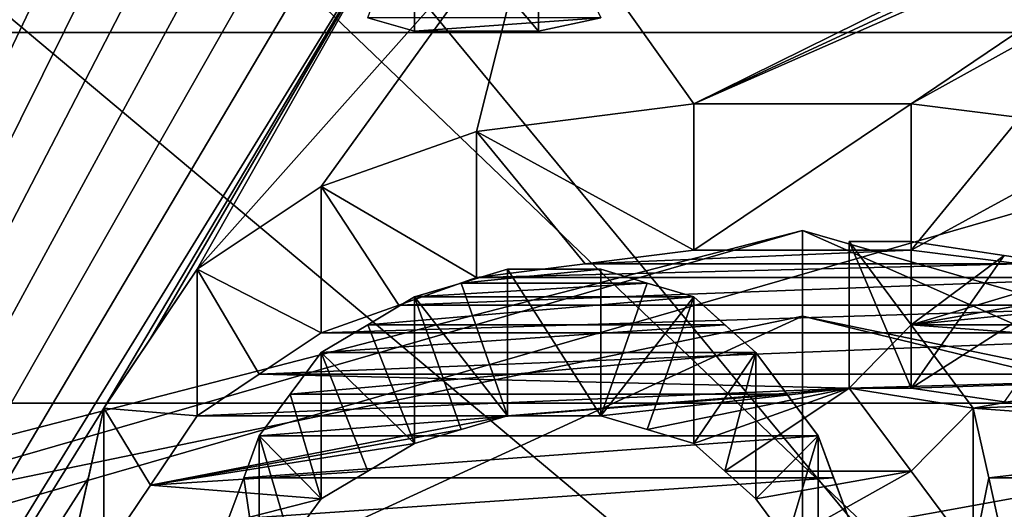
# Model space of a CAD drawing. Header units: millimetres. Extents: x -122 to 122, y -98 to 94.
# Tile 201 of 256: x -72.68 to -69.31, y 19.49 to 21.17. Entities that reach past the tile are written whole.
import ezdxf

# ---------------------------------------------------------------- set-up
doc = ezdxf.new("R2010")
doc.units = ezdxf.units.MM
doc.header["$LTSCALE"] = 26.699852
for name, color, linetype in [('1057', 7, 'CONTINUOUS'), ('1059', 7, 'CONTINUOUS'), ('2351', 7, 'CONTINUOUS'), ('2368', 7, 'CONTINUOUS'), ('2656', 7, 'CONTINUOUS'), ('2657', 7, 'CONTINUOUS'), ('2658', 7, 'CONTINUOUS'), ('2659', 7, 'CONTINUOUS'), ('2668', 7, 'CONTINUOUS'), ('2669', 7, 'CONTINUOUS'), ('2670', 7, 'CONTINUOUS'), ('2671', 7, 'CONTINUOUS'), ('2672', 7, 'CONTINUOUS'), ('2673', 7, 'CONTINUOUS'), ('2674', 7, 'CONTINUOUS'), ('2675', 7, 'CONTINUOUS'), ('2676', 7, 'CONTINUOUS'), ('2678', 7, 'CONTINUOUS'), ('2679', 7, 'CONTINUOUS'), ('2680', 7, 'CONTINUOUS'), ('2727', 7, 'CONTINUOUS'), ('2728', 7, 'CONTINUOUS'), ('2729', 7, 'CONTINUOUS'), ('2730', 7, 'CONTINUOUS'), ('2731', 7, 'CONTINUOUS'), ('2732', 7, 'CONTINUOUS'), ('2733', 7, 'CONTINUOUS'), ('2748', 7, 'CONTINUOUS'), ('2954', 7, 'CONTINUOUS'), ('2955', 7, 'CONTINUOUS'), ('3569', 7, 'CONTINUOUS'), ('3586', 7, 'CONTINUOUS'), ('4172', 7, 'CONTINUOUS'), ('4173', 7, 'CONTINUOUS'), ('4785', 7, 'CONTINUOUS'), ('4786', 7, 'CONTINUOUS'), ('4787', 7, 'CONTINUOUS'), ('4788', 7, 'CONTINUOUS'), ('5674', 7, 'CONTINUOUS'), ('5690', 7, 'CONTINUOUS'), ('955', 7, 'CONTINUOUS'), ('956', 7, 'CONTINUOUS'), ('957', 7, 'CONTINUOUS'), ('958', 7, 'CONTINUOUS'), ('967', 7, 'CONTINUOUS'), ('969', 7, 'CONTINUOUS')]:
    doc.layers.add(name, color=color, linetype=linetype)

msp = doc.modelspace()

# ---------------------------------------------------------------- linework, layer by layer
at = {"layer": '1057', "color": 250, "linetype": 'Continuous', "true_color": 0x323232}
for points in [[(-68.3207, 30.5274, -17.625), (-68.3207, 17.625, -30.5274), (-78.9793, 30.5274, -17.625), (-68.3207, 30.5274, -17.625)], [(-78.9793, 30.5274, -17.625), (-68.3207, 17.625, -30.5274), (-78.9793, 17.625, -30.5274), (-78.9793, 30.5274, -17.625)]]:
    msp.add_3dface(points, dxfattribs=at)
at = {"layer": '1059', "color": 250, "linetype": 'Continuous', "true_color": 0x323232}
for points in [[(-68.3207, 17.625, 30.5274), (-68.3207, 30.5274, 17.625), (-78.9793, 17.625, 30.5274), (-68.3207, 17.625, 30.5274)], [(-78.9793, 17.625, 30.5274), (-68.3207, 30.5274, 17.625), (-78.9793, 30.5274, 17.625), (-78.9793, 17.625, 30.5274)]]:
    msp.add_3dface(points, dxfattribs=at)
at = {"layer": '2351', "color": 250, "linetype": 'Continuous', "true_color": 0x323232}
for points in [[(-103.1595, 21.125, 36.5896), (-103.1595, 34.3891, 24.5448), (-36.8405, 21.125, 36.5896), (-103.1595, 21.125, 36.5896)], [(-36.8405, 21.125, 36.5896), (-103.1595, 34.3891, 24.5448), (-36.8405, 34.3891, 24.5448), (-36.8405, 21.125, 36.5896)], [(-103.1595, 4.0619, 42.0543), (-103.1595, 21.125, 36.5896), (-36.8405, 4.0619, 42.0543), (-103.1595, 4.0619, 42.0543)], [(-36.8405, 4.0619, 42.0543), (-103.1595, 21.125, 36.5896), (-36.8405, 21.125, 36.5896), (-36.8405, 4.0619, 42.0543)]]:
    msp.add_3dface(points, dxfattribs=at)
at = {"layer": '2368', "color": 250, "linetype": 'Continuous', "true_color": 0x323232}
for points in [[(-76.2299, 24.125, 41.7857), (-76.2299, 13.6709, 46.2728), (-72.3936, 24.0167, 41.8481), (-76.2299, 24.125, 41.7857)], [(-63.7701, 24.125, 41.7857), (-68.2447, 21.816, 43.0363), (-69.6277, 20.8798, 43.4982), (-63.7701, 24.125, 41.7857)], [(-69.2553, 20.8327, 43.5208), (-63.7701, 24.125, 41.7857), (-69.6277, 20.8798, 43.4982), (-69.2553, 20.8327, 43.5208)], [(-72.3936, 24.0167, 41.8481), (-76.2299, 13.6709, 46.2728), (-72.4468, 23.8357, 41.9514), (-72.3936, 24.0167, 41.8481)], [(-72.4468, 23.8357, 41.9514), (-76.2299, 13.6709, 46.2728), (-72.5, 23.6544, 42.0539), (-72.4468, 23.8357, 41.9514)], [(-72.5, 23.6544, 42.0539), (-76.2299, 13.6709, 46.2728), (-72.5, 23.2903, 42.2567), (-72.5, 23.6544, 42.0539)], [(-72.5, 23.2903, 42.2567), (-76.2299, 13.6709, 46.2728), (-72.5, 22.9244, 42.4563), (-72.5, 23.2903, 42.2567)], [(-72.5, 22.9244, 42.4563), (-76.2299, 13.6709, 46.2728), (-72.4468, 22.7408, 42.5549), (-72.5, 22.9244, 42.4563)], [(-72.4468, 22.7408, 42.5549), (-76.2299, 13.6709, 46.2728), (-72.3936, 22.5567, 42.6527), (-72.4468, 22.7408, 42.5549)], [(-72.3936, 22.5567, 42.6527), (-76.2299, 13.6709, 46.2728), (-72.2872, 22.3722, 42.7498), (-72.3936, 22.5567, 42.6527)], [(-72.2872, 22.3722, 42.7498), (-76.2299, 13.6709, 46.2728), (-72.1809, 22.1872, 42.8461), (-72.2872, 22.3722, 42.7498)], [(-72.1809, 22.1872, 42.8461), (-76.2299, 13.6709, 46.2728), (-72.0745, 22.0482, 42.9178), (-72.1809, 22.1872, 42.8461)], [(-72.0745, 22.0482, 42.9178), (-76.2299, 13.6709, 46.2728), (-71.9681, 21.9089, 42.9891), (-72.0745, 22.0482, 42.9178)], [(-71.9681, 21.9089, 42.9891), (-76.2299, 13.6709, 46.2728), (-71.8085, 21.8159, 43.0363), (-71.9681, 21.9089, 42.9891)], [(-71.8085, 21.8159, 43.0363), (-76.2299, 13.6709, 46.2728), (-71.6489, 21.7228, 43.0834), (-71.8085, 21.8159, 43.0363)], [(-68.2447, 21.816, 43.0363), (-68.4575, 21.7694, 43.0599), (-70.3723, 20.8798, 43.4982), (-68.2447, 21.816, 43.0363)], [(-69.6277, 20.8798, 43.4982), (-68.2447, 21.816, 43.0363), (-70.3723, 20.8798, 43.4982), (-69.6277, 20.8798, 43.4982)], [(-68.4575, 21.7694, 43.0599), (-68.6702, 21.7228, 43.0834), (-70.3723, 20.8798, 43.4982), (-68.4575, 21.7694, 43.0599)], [(-71.6489, 21.7228, 43.0834), (-76.2299, 13.6709, 46.2728), (-71.4894, 21.6763, 43.1069), (-71.6489, 21.7228, 43.0834)], [(-68.6702, 21.7228, 43.0834), (-70.9043, 21.6296, 43.1303), (-70.3723, 20.8798, 43.4982), (-68.6702, 21.7228, 43.0834)], [(-71.4894, 21.6763, 43.1069), (-76.2299, 13.6709, 46.2728), (-71.3298, 21.6296, 43.1303), (-71.4894, 21.6763, 43.1069)], [(-71.3298, 21.6296, 43.1303), (-76.2299, 13.6709, 46.2728), (-72.3936, 19.837, 43.9836), (-71.3298, 21.6296, 43.1303)], [(-72.2341, 20.0751, 43.8754), (-71.3298, 21.6296, 43.1303), (-72.3936, 19.837, 43.9836), (-72.2341, 20.0751, 43.8754)], [(-72.0745, 20.3127, 43.7659), (-71.3298, 21.6296, 43.1303), (-72.2341, 20.0751, 43.8754), (-72.0745, 20.3127, 43.7659)], [(-70.9043, 21.6296, 43.1303), (-71.3298, 21.6296, 43.1303), (-72.0745, 20.3127, 43.7659), (-70.9043, 21.6296, 43.1303)], [(-71.6489, 20.5968, 43.633), (-70.9043, 21.6296, 43.1303), (-72.0745, 20.3127, 43.7659), (-71.6489, 20.5968, 43.633)], [(-71.117, 20.7856, 43.5433), (-70.9043, 21.6296, 43.1303), (-71.6489, 20.5968, 43.633), (-71.117, 20.7856, 43.5433)], [(-70.3723, 20.8798, 43.4982), (-70.9043, 21.6296, 43.1303), (-71.117, 20.7856, 43.5433), (-70.3723, 20.8798, 43.4982)], [(-69.8404, 20.4075, 43.7218), (-69.6276, 20.1226, 43.8537), (-69.6277, 20.4075, 43.7218), (-69.8404, 20.4075, 43.7218)], [(-69.6277, 20.4075, 43.7218), (-69.6276, 20.1226, 43.8537), (-69.3085, 20.3601, 43.7439), (-69.6277, 20.4075, 43.7218)], [(-69.3085, 20.3601, 43.7439), (-69.6276, 20.1226, 43.8537), (-68.9894, 20.3127, 43.7659), (-69.3085, 20.3601, 43.7439)], [(-71.0106, 20.3127, 43.7659), (-71.1702, 20.2652, 43.7879), (-70.6915, 20.3127, 43.7659), (-71.0106, 20.3127, 43.7659)], [(-70.6915, 20.3127, 43.7659), (-71.1702, 20.2652, 43.7879), (-70.5319, 20.2652, 43.7879), (-70.6915, 20.3127, 43.7659)], [(-68.9894, 20.3127, 43.7659), (-69.6276, 20.1226, 43.8537), (-68.8298, 20.2652, 43.7879), (-68.9894, 20.3127, 43.7659)], [(-71.1702, 20.2652, 43.7879), (-71.3298, 20.2178, 43.8099), (-70.5319, 20.2652, 43.7879), (-71.1702, 20.2652, 43.7879)], [(-70.5319, 20.2652, 43.7879), (-71.3298, 20.2178, 43.8099), (-70.3723, 20.2178, 43.8099), (-70.5319, 20.2652, 43.7879)], [(-68.8298, 20.2652, 43.7879), (-69.6276, 20.1226, 43.8537), (-68.6702, 20.2178, 43.8099), (-68.8298, 20.2652, 43.7879)], [(-71.3298, 20.2178, 43.8099), (-71.4894, 20.1227, 43.8536), (-70.3723, 20.2178, 43.8099), (-71.3298, 20.2178, 43.8099)], [(-70.3723, 20.2178, 43.8099), (-71.4894, 20.1227, 43.8536), (-70.2659, 20.1227, 43.8536), (-70.3723, 20.2178, 43.8099)], [(-68.6702, 20.2178, 43.8099), (-69.6276, 20.1226, 43.8537), (-68.5106, 20.1227, 43.8536), (-68.6702, 20.2178, 43.8099)], [(-71.4894, 20.1227, 43.8536), (-71.6489, 20.0276, 43.8971), (-70.2659, 20.1227, 43.8536), (-71.4894, 20.1227, 43.8536)], [(-70.2659, 20.1227, 43.8536), (-71.6489, 20.0276, 43.8971), (-70.1596, 20.0276, 43.8971), (-70.2659, 20.1227, 43.8536)], [(-68.5106, 20.1227, 43.8536), (-69.6276, 20.1226, 43.8537), (-68.3511, 20.0276, 43.8971), (-68.5106, 20.1227, 43.8536)], [(-69.6276, 20.1226, 43.8537), (-69.4149, 19.837, 43.9836), (-68.3511, 20.0276, 43.8971), (-69.6276, 20.1226, 43.8537)], [(-71.6489, 20.0276, 43.8971), (-71.7553, 19.8846, 43.9621), (-70.1596, 20.0276, 43.8971), (-71.6489, 20.0276, 43.8971)], [(-70.1596, 20.0276, 43.8971), (-71.7553, 19.8846, 43.9621), (-70.0532, 19.8846, 43.9621), (-70.1596, 20.0276, 43.8971)], [(-68.3511, 20.0276, 43.8971), (-69.4149, 19.837, 43.9836), (-68.2447, 19.8846, 43.9621), (-68.3511, 20.0276, 43.8971)], [(-71.7553, 19.8846, 43.9621), (-71.8617, 19.7415, 44.0266), (-70.0532, 19.8846, 43.9621), (-71.7553, 19.8846, 43.9621)], [(-70.0532, 19.8846, 43.9621), (-71.8617, 19.7415, 44.0266), (-69.9468, 19.7415, 44.0266), (-70.0532, 19.8846, 43.9621)], [(-68.2447, 19.8846, 43.9621), (-69.4149, 19.837, 43.9836), (-68.1383, 19.7415, 44.0266), (-68.2447, 19.8846, 43.9621)], [(-72.3936, 19.837, 43.9836), (-76.2299, 13.6709, 46.2728), (-72.4468, 19.5979, 44.0906), (-72.3936, 19.837, 43.9836)], [(-69.4149, 19.837, 43.9836), (-69.3617, 19.5979, 44.0906), (-68.1383, 19.7415, 44.0266), (-69.4149, 19.837, 43.9836)], [(-71.8617, 19.7415, 44.0266), (-71.9149, 19.598, 44.0906), (-69.9468, 19.7415, 44.0266), (-71.8617, 19.7415, 44.0266)], [(-69.9468, 19.7415, 44.0266), (-71.9149, 19.598, 44.0906), (-69.8936, 19.598, 44.0906), (-69.9468, 19.7415, 44.0266)], [(-68.1383, 19.7415, 44.0266), (-69.3617, 19.5979, 44.0906), (-68.0851, 19.598, 44.0906), (-68.1383, 19.7415, 44.0266)], [(-72.4468, 19.5979, 44.0906), (-76.2299, 13.6709, 46.2728), (-72.5, 19.3584, 44.1963), (-72.4468, 19.5979, 44.0906)], [(-71.9149, 19.598, 44.0906), (-71.9681, 19.4543, 44.1542), (-69.8936, 19.598, 44.0906), (-71.9149, 19.598, 44.0906)], [(-69.8936, 19.598, 44.0906), (-71.9681, 19.4543, 44.1542), (-69.8404, 19.4543, 44.1542), (-69.8936, 19.598, 44.0906)], [(-69.3617, 19.5979, 44.0906), (-69.3085, 19.3584, 44.1963), (-68.0851, 19.598, 44.0906), (-69.3617, 19.5979, 44.0906)], [(-68.0851, 19.598, 44.0906), (-69.3085, 19.3584, 44.1963), (-68.0319, 19.4543, 44.1542), (-68.0851, 19.598, 44.0906)]]:
    msp.add_3dface(points, dxfattribs=at)
at = {"layer": '2656', "color": 250, "linetype": 'Continuous', "true_color": 0x323232}
for points in [[(-69.6277, 20.4075, 43.7218), (-69.3085, 20.3601, 43.7439), (-69.6277, 19.9056, 42.8524), (-69.6277, 20.4075, 43.7218)], [(-68.9894, 20.3127, 43.7659), (-69.6277, 19.9056, 42.8524), (-69.3085, 20.3601, 43.7439), (-68.9894, 20.3127, 43.7659)], [(-69.6277, 19.9056, 42.8524), (-68.9894, 20.3127, 43.7659), (-69.3085, 19.8581, 42.8744), (-69.6277, 19.9056, 42.8524)]]:
    msp.add_3dface(points, dxfattribs=at)
at = {"layer": '2657', "color": 250, "linetype": 'Continuous', "true_color": 0x323232}
for points in [[(-69.8404, 20.4075, 43.7218), (-69.6277, 20.4075, 43.7218), (-69.6277, 19.9056, 42.8524), (-69.8404, 20.4075, 43.7218)], [(-69.8404, 19.9056, 42.8524), (-69.8404, 20.4075, 43.7218), (-69.6277, 19.9056, 42.8524), (-69.8404, 19.9056, 42.8524)]]:
    msp.add_3dface(points, dxfattribs=at)
at = {"layer": '2658', "color": 250, "linetype": 'Continuous', "true_color": 0x323232}
for points in [[(-69.6276, 20.1226, 43.8537), (-69.8404, 20.4075, 43.7218), (-69.8404, 19.9056, 42.8524), (-69.6276, 20.1226, 43.8537)], [(-69.4149, 19.837, 43.9836), (-69.6276, 20.1226, 43.8537), (-69.8404, 19.9056, 42.8524), (-69.4149, 19.837, 43.9836)], [(-69.6276, 19.6204, 42.9838), (-69.4149, 19.837, 43.9836), (-69.8404, 19.9056, 42.8524), (-69.6276, 19.6204, 42.9838)], [(-69.4149, 19.3344, 43.1132), (-69.4149, 19.837, 43.9836), (-69.6276, 19.6204, 42.9838), (-69.4149, 19.3344, 43.1132)]]:
    msp.add_3dface(points, dxfattribs=at)
at = {"layer": '2659', "color": 250, "linetype": 'Continuous', "true_color": 0x323232}
for points in [[(-69.3617, 19.5979, 44.0906), (-69.4149, 19.837, 43.9836), (-69.4149, 19.3344, 43.1132), (-69.3617, 19.5979, 44.0906)], [(-69.3085, 19.3584, 44.1963), (-69.3617, 19.5979, 44.0906), (-69.4149, 19.3344, 43.1132), (-69.3085, 19.3584, 44.1963)]]:
    msp.add_3dface(points, dxfattribs=at)
at = {"layer": '2668', "color": 250, "linetype": 'Continuous', "true_color": 0x323232}
for points in [[(-69.9468, 19.7415, 44.0266), (-69.8936, 19.598, 44.0906), (-69.8404, 19.4543, 44.1542), (-69.9468, 19.7415, 44.0266)], [(-69.9468, 19.7415, 44.0266), (-69.8404, 19.4543, 44.1542), (-69.9468, 19.2388, 43.1559), (-69.9468, 19.7415, 44.0266)]]:
    msp.add_3dface(points, dxfattribs=at)
at = {"layer": '2669', "color": 250, "linetype": 'Continuous', "true_color": 0x323232}
for points in [[(-70.1596, 20.0276, 43.8971), (-70.0532, 19.8846, 43.9621), (-69.9468, 19.7415, 44.0266), (-70.1596, 20.0276, 43.8971)], [(-70.1596, 20.0276, 43.8971), (-69.9468, 19.7415, 44.0266), (-70.1596, 19.5252, 43.0271), (-70.1596, 20.0276, 43.8971)], [(-70.1596, 19.5252, 43.0271), (-69.9468, 19.7415, 44.0266), (-70.0532, 19.3821, 43.0917), (-70.1596, 19.5252, 43.0271)], [(-70.0532, 19.3821, 43.0917), (-69.9468, 19.7415, 44.0266), (-69.9468, 19.2388, 43.1559), (-70.0532, 19.3821, 43.0917)]]:
    msp.add_3dface(points, dxfattribs=at)
at = {"layer": '2670', "color": 250, "linetype": 'Continuous', "true_color": 0x323232}
for points in [[(-70.3723, 20.2178, 43.8099), (-70.2659, 20.1227, 43.8536), (-70.1596, 20.0276, 43.8971), (-70.3723, 20.2178, 43.8099)], [(-70.3723, 20.2178, 43.8099), (-70.1596, 20.0276, 43.8971), (-70.3723, 19.7156, 42.9401), (-70.3723, 20.2178, 43.8099)], [(-70.3723, 19.7156, 42.9401), (-70.1596, 20.0276, 43.8971), (-70.2659, 19.6205, 42.9837), (-70.3723, 19.7156, 42.9401)], [(-70.2659, 19.6205, 42.9837), (-70.1596, 20.0276, 43.8971), (-70.1596, 19.5252, 43.0271), (-70.2659, 19.6205, 42.9837)]]:
    msp.add_3dface(points, dxfattribs=at)
at = {"layer": '2671', "color": 250, "linetype": 'Continuous', "true_color": 0x323232}
for points in [[(-70.6915, 20.3127, 43.7659), (-70.5319, 20.2652, 43.7879), (-70.6915, 19.8107, 42.8964), (-70.6915, 20.3127, 43.7659)], [(-70.3723, 20.2178, 43.8099), (-70.6915, 19.8107, 42.8964), (-70.5319, 20.2652, 43.7879), (-70.3723, 20.2178, 43.8099)], [(-70.6915, 19.8107, 42.8964), (-70.3723, 20.2178, 43.8099), (-70.5319, 19.7632, 42.9183), (-70.6915, 19.8107, 42.8964)], [(-70.5319, 19.7632, 42.9183), (-70.3723, 20.2178, 43.8099), (-70.3723, 19.7156, 42.9401), (-70.5319, 19.7632, 42.9183)]]:
    msp.add_3dface(points, dxfattribs=at)
at = {"layer": '2672', "color": 250, "linetype": 'Continuous', "true_color": 0x323232}
for points in [[(-71.0106, 20.3127, 43.7659), (-70.6915, 20.3127, 43.7659), (-70.6915, 19.8107, 42.8964), (-71.0106, 20.3127, 43.7659)], [(-71.0106, 19.8107, 42.8964), (-71.0106, 20.3127, 43.7659), (-70.6915, 19.8107, 42.8964), (-71.0106, 19.8107, 42.8964)]]:
    msp.add_3dface(points, dxfattribs=at)
at = {"layer": '2673', "color": 250, "linetype": 'Continuous', "true_color": 0x323232}
for points in [[(-71.1702, 20.2652, 43.7879), (-71.0106, 20.3127, 43.7659), (-71.0106, 19.8107, 42.8964), (-71.1702, 20.2652, 43.7879)], [(-71.3298, 20.2178, 43.8099), (-71.1702, 20.2652, 43.7879), (-71.0106, 19.8107, 42.8964), (-71.3298, 20.2178, 43.8099)], [(-71.3298, 19.7156, 42.9401), (-71.3298, 20.2178, 43.8099), (-71.1702, 19.7632, 42.9183), (-71.3298, 19.7156, 42.9401)], [(-71.1702, 19.7632, 42.9183), (-71.3298, 20.2178, 43.8099), (-71.0106, 19.8107, 42.8964), (-71.1702, 19.7632, 42.9183)]]:
    msp.add_3dface(points, dxfattribs=at)
at = {"layer": '2674', "color": 250, "linetype": 'Continuous', "true_color": 0x323232}
for points in [[(-71.4894, 20.1227, 43.8536), (-71.3298, 20.2178, 43.8099), (-71.3298, 19.7156, 42.9401), (-71.4894, 20.1227, 43.8536)], [(-71.6489, 20.0276, 43.8971), (-71.4894, 20.1227, 43.8536), (-71.3298, 19.7156, 42.9401), (-71.6489, 20.0276, 43.8971)], [(-71.6489, 19.5252, 43.0271), (-71.6489, 20.0276, 43.8971), (-71.4894, 19.6205, 42.9837), (-71.6489, 19.5252, 43.0271)], [(-71.4894, 19.6205, 42.9837), (-71.6489, 20.0276, 43.8971), (-71.3298, 19.7156, 42.9401), (-71.4894, 19.6205, 42.9837)]]:
    msp.add_3dface(points, dxfattribs=at)
at = {"layer": '2675', "color": 250, "linetype": 'Continuous', "true_color": 0x323232}
for points in [[(-71.7553, 19.8846, 43.9621), (-71.6489, 20.0276, 43.8971), (-71.6489, 19.5252, 43.0271), (-71.7553, 19.8846, 43.9621)], [(-71.8617, 19.7415, 44.0266), (-71.7553, 19.8846, 43.9621), (-71.6489, 19.5252, 43.0271), (-71.8617, 19.7415, 44.0266)], [(-71.8617, 19.2388, 43.1559), (-71.8617, 19.7415, 44.0266), (-71.7553, 19.3821, 43.0917), (-71.8617, 19.2388, 43.1559)], [(-71.7553, 19.3821, 43.0917), (-71.8617, 19.7415, 44.0266), (-71.6489, 19.5252, 43.0271), (-71.7553, 19.3821, 43.0917)]]:
    msp.add_3dface(points, dxfattribs=at)
at = {"layer": '2676', "color": 250, "linetype": 'Continuous', "true_color": 0x323232}
for points in [[(-71.4894, 21.1754, 42.2394), (-71.3298, 21.1287, 42.2627), (-70.6915, 21.1754, 42.2394), (-71.4894, 21.1754, 42.2394)], [(-71.3298, 21.1287, 42.2627), (-70.9043, 21.1287, 42.2627), (-70.6915, 21.1754, 42.2394), (-71.3298, 21.1287, 42.2627)], [(-69.2553, 20.3312, 42.6521), (-69.6277, 20.3783, 42.6296), (-70.7447, 20.3312, 42.6521), (-69.2553, 20.3312, 42.6521)], [(-69.6277, 20.3783, 42.6296), (-70.3723, 20.3783, 42.6296), (-70.7447, 20.3312, 42.6521), (-69.6277, 20.3783, 42.6296)], [(-68.883, 20.284, 42.6746), (-69.2553, 20.3312, 42.6521), (-71.117, 20.284, 42.6746), (-68.883, 20.284, 42.6746)], [(-69.2553, 20.3312, 42.6521), (-70.7447, 20.3312, 42.6521), (-71.117, 20.284, 42.6746), (-69.2553, 20.3312, 42.6521)], [(-68.617, 20.1896, 42.7194), (-68.883, 20.284, 42.6746), (-71.383, 20.1896, 42.7194), (-68.617, 20.1896, 42.7194)], [(-68.883, 20.284, 42.6746), (-71.117, 20.284, 42.6746), (-71.383, 20.1896, 42.7194), (-68.883, 20.284, 42.6746)], [(-68.3511, 20.095, 42.7639), (-68.617, 20.1896, 42.7194), (-71.6489, 20.095, 42.7639), (-68.3511, 20.095, 42.7639)], [(-68.617, 20.1896, 42.7194), (-71.383, 20.1896, 42.7194), (-71.6489, 20.095, 42.7639), (-68.617, 20.1896, 42.7194)], [(-68.1383, 19.9529, 42.8304), (-68.3511, 20.095, 42.7639), (-71.8617, 19.9529, 42.8304), (-68.1383, 19.9529, 42.8304)], [(-68.3511, 20.095, 42.7639), (-71.6489, 20.095, 42.7639), (-71.8617, 19.9529, 42.8304), (-68.3511, 20.095, 42.7639)], [(-69.8404, 19.9056, 42.8524), (-71.8617, 19.9529, 42.8304), (-72.0745, 19.8107, 42.8964), (-69.8404, 19.9056, 42.8524)], [(-69.8404, 19.9056, 42.8524), (-68.1383, 19.9529, 42.8304), (-71.8617, 19.9529, 42.8304), (-69.8404, 19.9056, 42.8524)], [(-69.8404, 19.9056, 42.8524), (-69.6277, 19.9056, 42.8524), (-68.1383, 19.9529, 42.8304), (-69.8404, 19.9056, 42.8524)], [(-69.6277, 19.9056, 42.8524), (-69.3085, 19.8581, 42.8744), (-68.1383, 19.9529, 42.8304), (-69.6277, 19.9056, 42.8524)], [(-69.8404, 19.9056, 42.8524), (-72.0745, 19.8107, 42.8964), (-71.0106, 19.8107, 42.8964), (-69.8404, 19.9056, 42.8524)], [(-69.8404, 19.9056, 42.8524), (-71.0106, 19.8107, 42.8964), (-70.6915, 19.8107, 42.8964), (-69.8404, 19.9056, 42.8524)], [(-69.8404, 19.9056, 42.8524), (-70.6915, 19.8107, 42.8964), (-70.5319, 19.7632, 42.9183), (-69.8404, 19.9056, 42.8524)], [(-69.8404, 19.9056, 42.8524), (-70.5319, 19.7632, 42.9183), (-70.3723, 19.7156, 42.9401), (-69.8404, 19.9056, 42.8524)], [(-69.8404, 19.9056, 42.8524), (-70.3723, 19.7156, 42.9401), (-70.2659, 19.6205, 42.9837), (-69.8404, 19.9056, 42.8524)], [(-69.6276, 19.6204, 42.9838), (-69.8404, 19.9056, 42.8524), (-70.2659, 19.6205, 42.9837), (-69.6276, 19.6204, 42.9838)], [(-72.0745, 19.8107, 42.8964), (-72.2341, 19.5728, 43.0054), (-71.0106, 19.8107, 42.8964), (-72.0745, 19.8107, 42.8964)], [(-72.2341, 19.5728, 43.0054), (-71.1702, 19.7632, 42.9183), (-71.0106, 19.8107, 42.8964), (-72.2341, 19.5728, 43.0054)], [(-72.2341, 19.5728, 43.0054), (-71.3298, 19.7156, 42.9401), (-71.1702, 19.7632, 42.9183), (-72.2341, 19.5728, 43.0054)], [(-72.2341, 19.5728, 43.0054), (-71.4894, 19.6205, 42.9837), (-71.3298, 19.7156, 42.9401), (-72.2341, 19.5728, 43.0054)], [(-72.2341, 19.5728, 43.0054), (-71.6489, 19.5252, 43.0271), (-71.4894, 19.6205, 42.9837), (-72.2341, 19.5728, 43.0054)], [(-69.6276, 19.6204, 42.9838), (-70.2659, 19.6205, 42.9837), (-70.1596, 19.5252, 43.0271), (-69.6276, 19.6204, 42.9838)], [(-69.6276, 19.6204, 42.9838), (-70.1596, 19.5252, 43.0271), (-70.0532, 19.3821, 43.0917), (-69.6276, 19.6204, 42.9838)], [(-69.4149, 19.3344, 43.1132), (-69.6276, 19.6204, 42.9838), (-70.0532, 19.3821, 43.0917), (-69.4149, 19.3344, 43.1132)], [(-72.2341, 19.5728, 43.0054), (-72.3936, 19.3344, 43.1132), (-71.6489, 19.5252, 43.0271), (-72.2341, 19.5728, 43.0054)], [(-72.3936, 19.3344, 43.1132), (-71.7553, 19.3821, 43.0917), (-71.6489, 19.5252, 43.0271), (-72.3936, 19.3344, 43.1132)]]:
    msp.add_3dface(points, dxfattribs=at)
at = {"layer": '2678', "color": 250, "linetype": 'Continuous', "true_color": 0x323232}
msp.add_3dface([(-71.4894, 21.1754, 42.2394), (-71.3298, 21.6296, 43.1303), (-71.3298, 21.1287, 42.2627), (-71.4894, 21.1754, 42.2394)], dxfattribs=at)
at = {"layer": '2679', "color": 250, "linetype": 'Continuous', "true_color": 0x323232}
for points in [[(-71.3298, 21.6296, 43.1303), (-70.9043, 21.6296, 43.1303), (-70.9043, 21.1287, 42.2627), (-71.3298, 21.6296, 43.1303)], [(-71.3298, 21.1287, 42.2627), (-71.3298, 21.6296, 43.1303), (-70.9043, 21.1287, 42.2627), (-71.3298, 21.1287, 42.2627)]]:
    msp.add_3dface(points, dxfattribs=at)
at = {"layer": '2680', "color": 250, "linetype": 'Continuous', "true_color": 0x323232}
msp.add_3dface([(-70.9043, 21.1287, 42.2627), (-70.9043, 21.6296, 43.1303), (-70.6915, 21.1754, 42.2394), (-70.9043, 21.1287, 42.2627)], dxfattribs=at)
at = {"layer": '2727', "color": 250, "linetype": 'Continuous', "true_color": 0x323232}
for points in [[(-69.2553, 20.8327, 43.5208), (-69.6277, 20.8798, 43.4982), (-69.6277, 20.3783, 42.6296), (-69.2553, 20.8327, 43.5208)], [(-68.883, 20.7856, 43.5433), (-69.2553, 20.8327, 43.5208), (-69.6277, 20.3783, 42.6296), (-68.883, 20.7856, 43.5433)], [(-69.2553, 20.3312, 42.6521), (-68.883, 20.7856, 43.5433), (-69.6277, 20.3783, 42.6296), (-69.2553, 20.3312, 42.6521)]]:
    msp.add_3dface(points, dxfattribs=at)
at = {"layer": '2728', "color": 250, "linetype": 'Continuous', "true_color": 0x323232}
for points in [[(-69.6277, 20.8798, 43.4982), (-70.3723, 20.8798, 43.4982), (-70.3723, 20.3783, 42.6296), (-69.6277, 20.8798, 43.4982)], [(-69.6277, 20.3783, 42.6296), (-69.6277, 20.8798, 43.4982), (-70.3723, 20.3783, 42.6296), (-69.6277, 20.3783, 42.6296)]]:
    msp.add_3dface(points, dxfattribs=at)
at = {"layer": '2729', "color": 250, "linetype": 'Continuous', "true_color": 0x323232}
for points in [[(-70.3723, 20.8798, 43.4982), (-71.117, 20.7856, 43.5433), (-70.3723, 20.3783, 42.6296), (-70.3723, 20.8798, 43.4982)], [(-70.3723, 20.3783, 42.6296), (-71.117, 20.7856, 43.5433), (-70.7447, 20.3312, 42.6521), (-70.3723, 20.3783, 42.6296)], [(-70.7447, 20.3312, 42.6521), (-71.117, 20.7856, 43.5433), (-71.117, 20.284, 42.6746), (-70.7447, 20.3312, 42.6521)]]:
    msp.add_3dface(points, dxfattribs=at)
at = {"layer": '2730', "color": 250, "linetype": 'Continuous', "true_color": 0x323232}
for points in [[(-71.117, 20.7856, 43.5433), (-71.6489, 20.5968, 43.633), (-71.117, 20.284, 42.6746), (-71.117, 20.7856, 43.5433)], [(-71.117, 20.284, 42.6746), (-71.6489, 20.5968, 43.633), (-71.383, 20.1896, 42.7194), (-71.117, 20.284, 42.6746)], [(-71.383, 20.1896, 42.7194), (-71.6489, 20.5968, 43.633), (-71.6489, 20.095, 42.7639), (-71.383, 20.1896, 42.7194)]]:
    msp.add_3dface(points, dxfattribs=at)
at = {"layer": '2731', "color": 250, "linetype": 'Continuous', "true_color": 0x323232}
for points in [[(-71.6489, 20.5968, 43.633), (-72.0745, 20.3127, 43.7659), (-71.6489, 20.095, 42.7639), (-71.6489, 20.5968, 43.633)], [(-71.6489, 20.095, 42.7639), (-72.0745, 20.3127, 43.7659), (-71.8617, 19.9529, 42.8304), (-71.6489, 20.095, 42.7639)], [(-71.8617, 19.9529, 42.8304), (-72.0745, 20.3127, 43.7659), (-72.0745, 19.8107, 42.8964), (-71.8617, 19.9529, 42.8304)]]:
    msp.add_3dface(points, dxfattribs=at)
at = {"layer": '2732', "color": 250, "linetype": 'Continuous', "true_color": 0x323232}
for points in [[(-72.0745, 20.3127, 43.7659), (-72.2341, 20.0751, 43.8754), (-72.3936, 19.837, 43.9836), (-72.0745, 20.3127, 43.7659)], [(-72.0745, 20.3127, 43.7659), (-72.3936, 19.837, 43.9836), (-72.0745, 19.8107, 42.8964), (-72.0745, 20.3127, 43.7659)], [(-72.0745, 19.8107, 42.8964), (-72.3936, 19.837, 43.9836), (-72.2341, 19.5728, 43.0054), (-72.0745, 19.8107, 42.8964)], [(-72.2341, 19.5728, 43.0054), (-72.3936, 19.837, 43.9836), (-72.3936, 19.3344, 43.1132), (-72.2341, 19.5728, 43.0054)]]:
    msp.add_3dface(points, dxfattribs=at)
at = {"layer": '2733', "color": 250, "linetype": 'Continuous', "true_color": 0x323232}
for points in [[(-72.3936, 19.837, 43.9836), (-72.4468, 19.5979, 44.0906), (-72.5, 19.3584, 44.1963), (-72.3936, 19.837, 43.9836)], [(-72.3936, 19.837, 43.9836), (-72.5, 19.3584, 44.1963), (-72.3936, 19.3344, 43.1132), (-72.3936, 19.837, 43.9836)]]:
    msp.add_3dface(points, dxfattribs=at)
at = {"layer": '2748', "color": 250, "linetype": 'Continuous', "true_color": 0x323232}
for points in [[(-71.9149, 19.598, 44.0906), (-71.8617, 19.7415, 44.0266), (-71.8617, 19.2388, 43.1559), (-71.9149, 19.598, 44.0906)], [(-71.9681, 19.4543, 44.1542), (-71.9149, 19.598, 44.0906), (-71.8617, 19.2388, 43.1559), (-71.9681, 19.4543, 44.1542)]]:
    msp.add_3dface(points, dxfattribs=at)
at = {"layer": '2954', "color": 250, "linetype": 'Continuous', "true_color": 0x323232}
for points in [[(-31.5, 31.6164, 35.1136), (-108.5, 14.6011, 44.9374), (-31.5, 14.6011, 44.9374), (-31.5, 31.6164, 35.1136)], [(-108.5, 31.6164, 35.1136), (-108.5, 14.6011, 44.9374), (-31.5, 31.6164, 35.1136), (-108.5, 31.6164, 35.1136)]]:
    msp.add_3dface(points, dxfattribs=at)
at = {"layer": '2955', "color": 250, "linetype": 'Continuous', "true_color": 0x323232}
for points in [[(-108.5, 32.9547, 36.5999), (-108.5, 15.2191, 46.8395), (-31.5, 32.9547, 36.5999), (-108.5, 32.9547, 36.5999)], [(-31.5, 32.9547, 36.5999), (-108.5, 15.2191, 46.8395), (-31.5, 15.2191, 46.8395), (-31.5, 32.9547, 36.5999)]]:
    msp.add_3dface(points, dxfattribs=at)
at = {"layer": '3569', "color": 250, "linetype": 'Continuous', "true_color": 0x323232}
for points in [[(-103.1595, 34.3891, -24.5448), (-103.1595, 21.125, -36.5896), (-36.8405, 34.3891, -24.5448), (-103.1595, 34.3891, -24.5448)], [(-36.8405, 34.3891, -24.5448), (-103.1595, 21.125, -36.5896), (-36.8405, 21.125, -36.5896), (-36.8405, 34.3891, -24.5448)], [(-103.1595, 21.125, -36.5896), (-103.1595, 4.0619, -42.0543), (-36.8405, 21.125, -36.5896), (-103.1595, 21.125, -36.5896)], [(-36.8405, 21.125, -36.5896), (-103.1595, 4.0619, -42.0543), (-36.8405, 4.0619, -42.0543), (-36.8405, 21.125, -36.5896)]]:
    msp.add_3dface(points, dxfattribs=at)
at = {"layer": '3586', "color": 250, "linetype": 'Continuous', "true_color": 0x323232}
for points in [[(-76.2299, 24.125, -41.7857), (-63.7701, 13.6709, -46.2728), (-76.2299, 13.6709, -46.2728), (-76.2299, 24.125, -41.7857)], [(-63.7701, 13.6709, -46.2728), (-76.2299, 24.125, -41.7857), (-72.5, 22.0389, -42.9226), (-63.7701, 13.6709, -46.2728)], [(-69.0957, 21.4802, -43.2049), (-63.7701, 13.6709, -46.2728), (-72.5, 22.0389, -42.9226), (-69.0957, 21.4802, -43.2049)]]:
    msp.add_3dface(points, dxfattribs=at)
at = {"layer": '4172', "color": 250, "linetype": 'Continuous', "true_color": 0x323232}
for points in [[(-31.5, 14.6011, -44.9374), (-108.5, 31.6164, -35.1136), (-31.5, 31.6164, -35.1136), (-31.5, 14.6011, -44.9374)], [(-108.5, 14.6011, -44.9374), (-108.5, 31.6164, -35.1136), (-31.5, 14.6011, -44.9374), (-108.5, 14.6011, -44.9374)]]:
    msp.add_3dface(points, dxfattribs=at)
at = {"layer": '4173', "color": 250, "linetype": 'Continuous', "true_color": 0x323232}
for points in [[(-108.5, 15.2191, -46.8395), (-108.5, 32.9547, -36.5999), (-31.5, 15.2191, -46.8395), (-108.5, 15.2191, -46.8395)], [(-31.5, 15.2191, -46.8395), (-108.5, 32.9547, -36.5999), (-31.5, 32.9547, -36.5999), (-31.5, 15.2191, -46.8395)]]:
    msp.add_3dface(points, dxfattribs=at)
at = {"layer": '4785', "color": 150, "linetype": 'Continuous', "true_color": 0x378cff}
for points in [[(-22, 28.0584, -35.181), (-22, 10.0141, -43.8712), (-122, 28.0584, -35.181), (-22, 28.0584, -35.181)], [(-22, 10.0141, -43.8712), (-122, 10.0141, -43.8712), (-122, 28.0584, -35.181), (-22, 10.0141, -43.8712)]]:
    msp.add_3dface(points, dxfattribs=at)
at = {"layer": '4786', "color": 150, "linetype": 'Continuous', "true_color": 0x378cff}
for points in [[(-22, 10.0141, 43.8712), (-22, 28.0584, 35.181), (-122, 10.0141, 43.8712), (-22, 10.0141, 43.8712)], [(-22, 28.0584, 35.181), (-122, 28.0584, 35.181), (-122, 10.0141, 43.8712), (-22, 28.0584, 35.181)]]:
    msp.add_3dface(points, dxfattribs=at)
at = {"layer": '4787', "color": 150, "linetype": 'Continuous', "true_color": 0x378cff}
for points in [[(-22, 28.076, 28.076), (-22, 19.854, 34.3853), (-122, 28.076, 28.076), (-22, 28.076, 28.076)], [(-22, 19.854, 34.3853), (-122, 19.854, 34.3853), (-122, 28.076, 28.076), (-22, 19.854, 34.3853)], [(-22, 19.854, 34.3853), (-22, 10.2783, 38.3524), (-122, 19.854, 34.3853), (-22, 19.854, 34.3853)], [(-22, 10.2783, 38.3524), (-122, 10.2783, 38.3524), (-122, 19.854, 34.3853), (-22, 10.2783, 38.3524)]]:
    msp.add_3dface(points, dxfattribs=at)
at = {"layer": '4788', "color": 150, "linetype": 'Continuous', "true_color": 0x378cff}
for points in [[(-22, 19.854, -34.3853), (-22, 28.076, -28.076), (-122, 19.854, -34.3853), (-22, 19.854, -34.3853)], [(-22, 28.076, -28.076), (-122, 28.076, -28.076), (-122, 19.854, -34.3853), (-22, 28.076, -28.076)], [(-22, 10.2783, -38.3524), (-22, 19.854, -34.3853), (-122, 10.2783, -38.3524), (-22, 10.2783, -38.3524)], [(-22, 19.854, -34.3853), (-122, 19.854, -34.3853), (-122, 10.2783, -38.3524), (-22, 19.854, -34.3853)]]:
    msp.add_3dface(points, dxfattribs=at)
at = {"layer": '5674', "color": 7, "linetype": 'Continuous', "true_color": 0xf5f5f5}
for points in [[(-66.0095, -24.6339, 62.6671), (-73.9905, -24.6339, 62.6671), (-66.0095, 24.2139, 90.8694), (-66.0095, -24.6339, 62.6671)], [(-66.0095, 24.2139, 90.8694), (-73.9905, -24.6339, 62.6671), (-73.9905, 24.2139, 90.8694), (-66.0095, 24.2139, 90.8694)]]:
    msp.add_3dface(points, dxfattribs=at)
at = {"layer": '5690', "color": 7, "linetype": 'Continuous', "true_color": 0xf5f5f5}
for points in [[(-73.1918, 19.3746, 102.4422), (-63.6145, 22.1397, 97.6529), (-76.3855, 22.1397, 97.6529), (-73.1918, 19.3746, 102.4422)], [(-66.8082, 19.3746, 102.4422), (-63.6145, 22.1397, 97.6529), (-73.1918, 19.3746, 102.4422), (-66.8082, 19.3746, 102.4422)]]:
    msp.add_3dface(points, dxfattribs=at)
at = {"layer": '955', "color": 7, "linetype": 'Continuous'}
for points in [[(-70, 20.4454, 88.1876), (-75.7629, 18.959, 89.162), (-76.3653, 18.6079, 91.3702), (-70, 20.4454, 88.1876)], [(-70, 20.1525, 87.0948), (-75.7629, 18.959, 89.162), (-70, 20.4454, 88.1876), (-70, 20.1525, 87.0948)], [(-70, 20.1525, 87.0948), (-70, 19.0597, 87.3876), (-76.3653, 17.2222, 90.5702), (-70, 20.1525, 87.0948)], [(-75.7629, 18.959, 89.162), (-70, 20.1525, 87.0948), (-76.3653, 17.2222, 90.5702), (-75.7629, 18.959, 89.162)]]:
    msp.add_3dface(points, dxfattribs=at)
at = {"layer": '956', "color": 7, "linetype": 'Continuous'}
msp.add_3dface([(-70, 20.4454, 88.1876), (-76.3653, 18.6079, 91.3702), (-70, 19.3525, 88.4804), (-70, 20.4454, 88.1876)], dxfattribs=at)
at = {"layer": '957', "color": 7, "linetype": 'Continuous'}
for points in [[(-70, 20.1525, 87.0948), (-70, 20.4454, 88.1876), (-63.6347, 18.6079, 91.3702), (-70, 20.1525, 87.0948)], [(-70, 19.0597, 87.3876), (-70, 20.1525, 87.0948), (-64.2371, 18.959, 89.162), (-70, 19.0597, 87.3876)], [(-64.2371, 18.959, 89.162), (-70, 20.1525, 87.0948), (-63.6347, 18.6079, 91.3702), (-64.2371, 18.959, 89.162)]]:
    msp.add_3dface(points, dxfattribs=at)
at = {"layer": '958', "color": 7, "linetype": 'Continuous'}
for points in [[(-70, 20.4454, 88.1876), (-70, 19.3525, 88.4804), (-65.3685, 18.3933, 90.1418), (-70, 20.4454, 88.1876)], [(-63.6347, 18.6079, 91.3702), (-70, 20.4454, 88.1876), (-65.3685, 18.3933, 90.1418), (-63.6347, 18.6079, 91.3702)]]:
    msp.add_3dface(points, dxfattribs=at)
at = {"layer": '967', "color": 250, "linetype": 'Continuous', "true_color": 0x323232}
for points in [[(107.5, 14.875, -25.7643), (107.5, 25.7643, -14.875), (-107.5, 14.875, -25.7643), (107.5, 14.875, -25.7643)], [(-107.5, 14.875, -25.7643), (107.5, 25.7643, -14.875), (-107.5, 25.7643, -14.875), (-107.5, 14.875, -25.7643)]]:
    msp.add_3dface(points, dxfattribs=at)
at = {"layer": '969', "color": 250, "linetype": 'Continuous', "true_color": 0x323232}
for points in [[(107.5, 25.7643, 14.875), (107.5, 14.875, 25.7643), (-107.5, 25.7643, 14.875), (107.5, 25.7643, 14.875)], [(-107.5, 25.7643, 14.875), (107.5, 14.875, 25.7643), (-107.5, 14.875, 25.7643), (-107.5, 25.7643, 14.875)]]:
    msp.add_3dface(points, dxfattribs=at)

doc.saveas('drawing.dxf')
